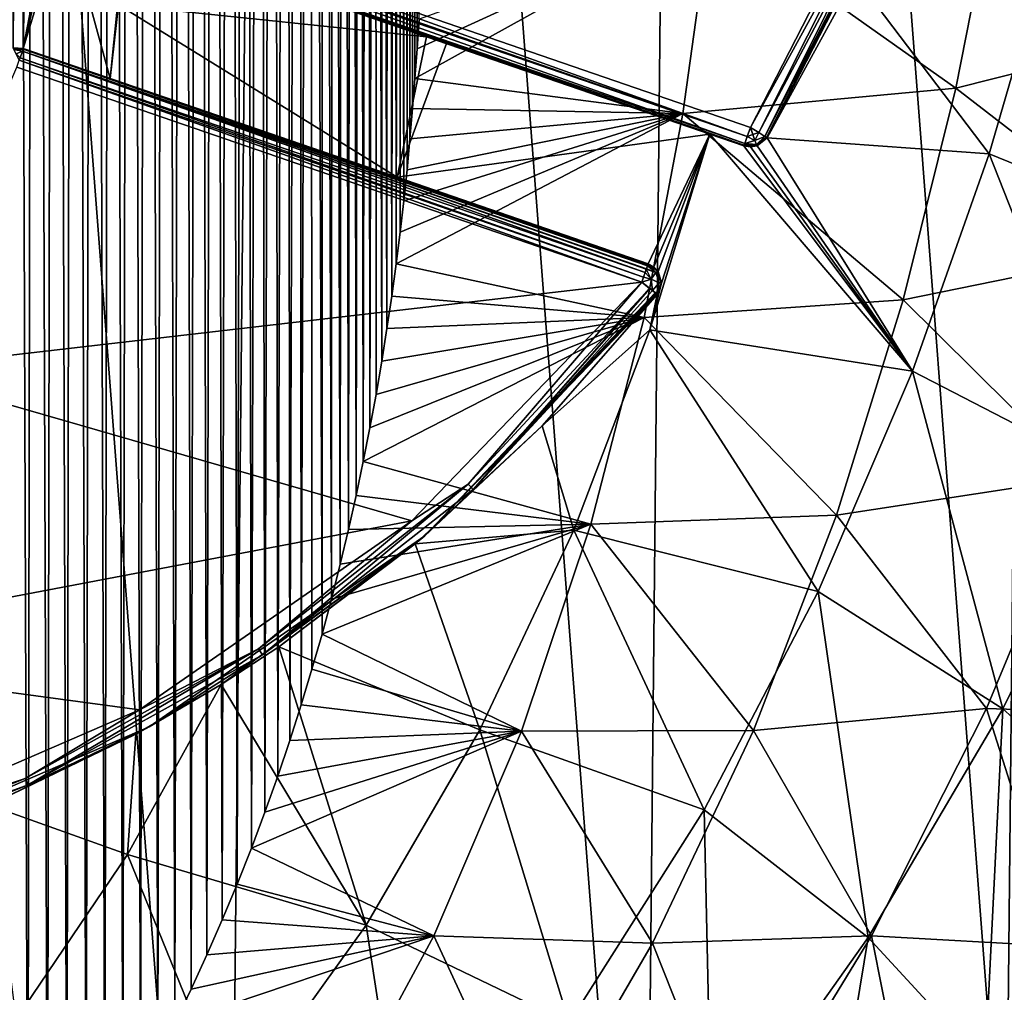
# Model space of a CAD drawing. Extents: x 0 to 500, y -78 to 1266.
# Tile 28 of 197: x 113 to 123, y -63 to -53. Entities that reach past the tile are written whole.
import ezdxf

# ---------------------------------------------------------------- set-up
doc = ezdxf.new("R2010")
doc.units = 0
doc.header["$LTSCALE"] = 65.185185
for name, color, linetype in [('277', 7, 'CONTINUOUS'), ('278', 7, 'CONTINUOUS'), ('282', 7, 'CONTINUOUS'), ('329', 7, 'CONTINUOUS'), ('330', 7, 'CONTINUOUS'), ('332', 7, 'CONTINUOUS'), ('333', 7, 'CONTINUOUS'), ('336', 7, 'CONTINUOUS'), ('348', 7, 'CONTINUOUS'), ('349', 7, 'CONTINUOUS'), ('350', 7, 'CONTINUOUS'), ('369', 7, 'CONTINUOUS'), ('370', 7, 'CONTINUOUS'), ('371', 7, 'CONTINUOUS'), ('373', 7, 'CONTINUOUS'), ('374', 7, 'CONTINUOUS'), ('377', 7, 'CONTINUOUS'), ('378', 7, 'CONTINUOUS'), ('379', 7, 'CONTINUOUS'), ('390', 7, 'CONTINUOUS'), ('403', 7, 'CONTINUOUS')]:
    doc.layers.add(name, color=color, linetype=linetype)

msp = doc.modelspace()

# ---------------------------------------------------------------- linework, layer by layer
at = {"layer": '277', "color": 7, "linetype": 'CONTINUOUS'}
for points in [[(110.198, -74.214), (114.913, -72.031), (110.763, -17.997), (110.198, -74.214)], [(114.913, -72.031), (115.434, -20.275), (110.763, -17.997), (114.913, -72.031)], [(114.913, -72.031), (119.181, -69.067), (115.434, -20.275), (114.913, -72.031)], [(119.181, -69.067), (119.641, -23.323), (115.434, -20.275), (119.181, -69.067)], [(119.181, -69.067), (122.873, -65.412), (119.641, -23.323), (119.181, -69.067)], [(122.873, -65.412), (123.259, -27.053), (119.641, -23.323), (122.873, -65.412)]]:
    msp.add_3dface(points, dxfattribs=at)
at = {"layer": '278', "color": 7, "linetype": 'CONTINUOUS'}
for points in [[(112.744, -36.803, -19), (112.846, -36.796, -19), (112.744, -53.197, -19), (112.744, -36.803, -19)], [(112.744, -53.197, -19), (112.846, -36.796, -19), (112.846, -53.204, -19), (112.744, -53.197, -19)], [(112.846, -36.796, -19), (113.14, -38.331, -19), (112.846, -53.204, -19), (112.846, -36.796, -19)], [(113.14, -38.331, -19), (113.14, -51.669, -19), (112.846, -53.204, -19), (113.14, -38.331, -19)], [(113.14, -51.669, -19), (113.186, -51.757, -19), (112.846, -53.204, -19), (113.14, -51.669, -19)], [(113.186, -51.757, -19), (113.269, -51.811, -19), (112.846, -53.204, -19), (113.186, -51.757, -19)], [(112.846, -53.204, -19), (113.269, -51.811, -19), (113.733, -53.509, -19), (112.846, -53.204, -19)], [(113.269, -51.811, -19), (113.882, -52.022, -19), (113.733, -53.509, -19), (113.269, -51.811, -19)], [(113.733, -53.509, -19), (113.882, -52.022, -19), (113.818, -52.756, -19), (113.733, -53.509, -19)]]:
    msp.add_3dface(points, dxfattribs=at)
at = {"layer": '282', "color": 7, "linetype": 'CONTINUOUS'}
for points in [[(113.818, -52.756, -19), (113.882, -52.022, -19), (116.962, -53.083, -18.677), (113.818, -52.756, -19)], [(122.703, -54.277, -16.14), (121.333, -52.471, -17.148), (123.329, -52.12, -15.954), (122.703, -54.277, -16.14)], [(122.703, -54.277, -16.14), (123.329, -52.12, -15.954), (124.967, -55.199, -14.048), (122.703, -54.277, -16.14)], [(120.435, -54.114, -17.465), (121.333, -52.471, -17.148), (122.703, -54.277, -16.14), (120.435, -54.114, -17.465)], [(113.733, -53.509, -19), (113.818, -52.756, -19), (116.662, -54.518, -18.692), (113.733, -53.509, -19)], [(113.818, -52.756, -19), (116.962, -53.083, -18.677), (116.662, -54.518, -18.692), (113.818, -52.756, -19)], [(116.962, -53.083, -18.677), (117.163, -53.152, -18.633), (116.662, -54.518, -18.692), (116.962, -53.083, -18.677)], [(117.163, -53.152, -18.633), (119.851, -54.077, -17.729), (116.662, -54.518, -18.692), (117.163, -53.152, -18.633)], [(113.733, -53.509, -19), (116.662, -54.518, -18.692), (116.559, -54.482, -18.714), (113.733, -53.509, -19)], [(116.662, -54.518, -18.692), (119.851, -54.077, -17.729), (119.223, -55.4, -17.876), (116.662, -54.518, -18.692)], [(119.223, -55.4, -17.876), (119.851, -54.077, -17.729), (119.281, -55.431, -17.85), (119.223, -55.4, -17.876)], [(119.241, -56.075, -17.802), (119.851, -54.077, -17.729), (121.92, -56.498, -16.311), (119.241, -56.075, -17.802)], [(119.851, -54.077, -17.729), (119.241, -56.075, -17.802), (119.357, -55.599, -17.803), (119.851, -54.077, -17.729)], [(119.281, -55.431, -17.85), (119.851, -54.077, -17.729), (119.325, -55.479, -17.828), (119.281, -55.431, -17.85)], [(119.325, -55.479, -17.828), (119.851, -54.077, -17.729), (119.357, -55.599, -17.803), (119.325, -55.479, -17.828)], [(119.851, -54.077, -17.729), (120.2, -54.198, -17.566), (121.92, -56.498, -16.311), (119.851, -54.077, -17.729)], [(120.335, -54.196, -17.504), (120.435, -54.114, -17.465), (121.92, -56.498, -16.311), (120.335, -54.196, -17.504)], [(121.92, -56.498, -16.311), (120.435, -54.114, -17.465), (122.703, -54.277, -16.14), (121.92, -56.498, -16.311)], [(120.2, -54.198, -17.566), (120.268, -54.208, -17.534), (121.92, -56.498, -16.311), (120.2, -54.198, -17.566)], [(120.268, -54.208, -17.534), (120.335, -54.196, -17.504), (121.92, -56.498, -16.311), (120.268, -54.208, -17.534)], [(121.92, -56.498, -16.311), (122.703, -54.277, -16.14), (124.001, -57.572, -14.344), (121.92, -56.498, -16.311)], [(122.703, -54.277, -16.14), (124.967, -55.199, -14.048), (124.001, -57.572, -14.344), (122.703, -54.277, -16.14)], [(119.357, -55.599, -17.803), (119.241, -56.075, -17.802), (119.315, -55.713, -17.809), (119.357, -55.599, -17.803)], [(119.315, -55.713, -17.809), (119.241, -56.075, -17.802), (118.14, -57.055, -18.119), (119.315, -55.713, -17.809)], [(119.241, -56.075, -17.802), (118.465, -58.119, -17.868), (118.14, -57.055, -18.119), (119.241, -56.075, -17.802)], [(118.465, -58.119, -17.868), (119.241, -56.075, -17.802), (120.958, -58.744, -16.465), (118.465, -58.119, -17.868)], [(120.958, -58.744, -16.465), (119.241, -56.075, -17.802), (121.92, -56.498, -16.311), (120.958, -58.744, -16.465)], [(120.958, -58.744, -16.465), (121.92, -56.498, -16.311), (122.84, -59.944, -14.611), (120.958, -58.744, -16.465)], [(121.92, -56.498, -16.311), (124.001, -57.572, -14.344), (122.84, -59.944, -14.611), (121.92, -56.498, -16.311)], [(118.14, -57.055, -18.119), (118.465, -58.119, -17.868), (116.844, -58.26, -18.405), (118.14, -57.055, -18.119)], [(124.001, -57.572, -14.344), (124.222, -61.18, -12.378), (122.84, -59.944, -14.611), (124.001, -57.572, -14.344)], [(118.465, -58.119, -17.868), (117.505, -60.156, -17.927), (116.844, -58.26, -18.405), (118.465, -58.119, -17.868)], [(117.505, -60.156, -17.927), (118.465, -58.119, -17.868), (119.795, -60.975, -16.602), (117.505, -60.156, -17.927)], [(119.795, -60.975, -16.602), (118.465, -58.119, -17.868), (120.958, -58.744, -16.465), (119.795, -60.975, -16.602)], [(116.844, -58.26, -18.405), (117.505, -60.156, -17.927), (115.454, -59.311, -18.649), (116.844, -58.26, -18.405)], [(119.795, -60.975, -16.602), (120.958, -58.744, -16.465), (121.466, -62.278, -14.848), (119.795, -60.975, -16.602)], [(120.958, -58.744, -16.465), (122.84, -59.944, -14.611), (121.466, -62.278, -14.848), (120.958, -58.744, -16.465)], [(115.454, -59.311, -18.649), (116.346, -62.149, -17.98), (114.866, -59.693, -18.734), (115.454, -59.311, -18.649)], [(117.505, -60.156, -17.927), (116.346, -62.149, -17.98), (115.454, -59.311, -18.649), (117.505, -60.156, -17.927)], [(114.866, -59.693, -18.734), (116.346, -62.149, -17.98), (113.91, -61.431, -18.748), (114.866, -59.693, -18.734)], [(114.866, -59.693, -18.734), (113.91, -61.431, -18.748), (113.996, -60.2, -18.838), (114.866, -59.693, -18.734)], [(122.84, -59.944, -14.611), (122.662, -63.574, -12.736), (121.466, -62.278, -14.848), (122.84, -59.944, -14.611)], [(124.222, -61.18, -12.378), (122.662, -63.574, -12.736), (122.84, -59.944, -14.611), (124.222, -61.18, -12.378)], [(116.346, -62.149, -17.98), (117.505, -60.156, -17.927), (118.416, -63.148, -16.723), (116.346, -62.149, -17.98)], [(118.416, -63.148, -16.723), (117.505, -60.156, -17.927), (119.795, -60.975, -16.602), (118.416, -63.148, -16.723)], [(113.996, -60.2, -18.838), (113.91, -61.431, -18.748), (112.498, -60.925, -18.958), (113.996, -60.2, -18.838)], [(113.91, -61.431, -18.748), (112.774, -63.109, -18.758), (112.498, -60.925, -18.958), (113.91, -61.431, -18.748)], [(118.416, -63.148, -16.723), (119.795, -60.975, -16.602), (119.871, -64.529, -15.058), (118.416, -63.148, -16.723)], [(119.795, -60.975, -16.602), (121.466, -62.278, -14.848), (119.871, -64.529, -15.058), (119.795, -60.975, -16.602)], [(124.222, -61.18, -12.378), (123.326, -64.802, -10.365), (122.662, -63.574, -12.736), (124.222, -61.18, -12.378)], [(113.91, -61.431, -18.748), (114.977, -64.058, -18.026), (112.774, -63.109, -18.758), (113.91, -61.431, -18.748)], [(116.346, -62.149, -17.98), (114.977, -64.058, -18.026), (113.91, -61.431, -18.748), (116.346, -62.149, -17.98)], [(114.977, -64.058, -18.026), (116.346, -62.149, -17.98), (116.813, -65.219, -16.83), (114.977, -64.058, -18.026)], [(116.813, -65.219, -16.83), (116.346, -62.149, -17.98), (118.416, -63.148, -16.723), (116.813, -65.219, -16.83)], [(121.466, -62.278, -14.848), (120.879, -65.857, -13.053), (119.871, -64.529, -15.058), (121.466, -62.278, -14.848)], [(122.662, -63.574, -12.736), (120.879, -65.857, -13.053), (121.466, -62.278, -14.848), (122.662, -63.574, -12.736)]]:
    msp.add_3dface(points, dxfattribs=at)
at = {"layer": '329', "color": 7, "linetype": 'CONTINUOUS'}
for points in [[(120.265, -54.008, -20), (113.334, -51.622, -20), (121.524, -51.553, -20), (120.265, -54.008, -20)], [(112.781, -53.393, -20), (119.158, -55.589, -20), (111.453, -56.481, -20), (112.781, -53.393, -20)], [(111.453, -56.481, -20), (119.158, -55.589, -20), (116.812, -58.025, -20), (111.453, -56.481, -20)], [(109.721, -59.37, -20), (111.453, -56.481, -20), (116.812, -58.025, -20), (109.721, -59.37, -20)], [(114.033, -59.952, -20), (109.721, -59.37, -20), (116.812, -58.025, -20), (114.033, -59.952, -20)], [(110.929, -61.295, -20), (109.721, -59.37, -20), (114.033, -59.952, -20), (110.929, -61.295, -20)]]:
    msp.add_3dface(points, dxfattribs=at)
at = {"layer": '330', "color": 7, "linetype": 'CONTINUOUS'}
for points in [[(112.846, -53.204, -19), (113.733, -53.509, -19), (112.846, -53.204, -19.8), (112.846, -53.204, -19)], [(113.733, -53.509, -19), (116.559, -54.482, -18.714), (112.846, -53.204, -19.8), (113.733, -53.509, -19)], [(112.846, -53.204, -19.8), (116.559, -54.482, -18.714), (119.223, -55.4, -19.8), (112.846, -53.204, -19.8)], [(116.662, -54.518, -18.692), (119.223, -55.4, -17.876), (116.559, -54.482, -18.714), (116.662, -54.518, -18.692)], [(116.559, -54.482, -18.714), (119.223, -55.4, -17.876), (119.223, -55.4, -19.8), (116.559, -54.482, -18.714)]]:
    msp.add_3dface(points, dxfattribs=at)
at = {"layer": '332', "color": 7, "linetype": 'CONTINUOUS'}
for points in [[(119.315, -55.713, -19.8), (118.14, -57.055, -18.119), (116.942, -58.177, -19.8), (119.315, -55.713, -19.8)], [(119.315, -55.713, -17.809), (118.14, -57.055, -18.119), (119.315, -55.713, -19.8), (119.315, -55.713, -17.809)], [(118.14, -57.055, -18.119), (116.844, -58.26, -18.405), (116.942, -58.177, -19.8), (118.14, -57.055, -18.119)], [(116.942, -58.177, -19.8), (114.866, -59.693, -18.734), (114.13, -60.127, -19.8), (116.942, -58.177, -19.8)], [(115.454, -59.311, -18.649), (114.866, -59.693, -18.734), (116.942, -58.177, -19.8), (115.454, -59.311, -18.649)], [(116.844, -58.26, -18.405), (115.454, -59.311, -18.649), (116.942, -58.177, -19.8), (116.844, -58.26, -18.405)], [(114.866, -59.693, -18.734), (113.996, -60.2, -18.838), (114.13, -60.127, -19.8), (114.866, -59.693, -18.734)], [(114.13, -60.127, -19.8), (112.498, -60.925, -18.958), (110.99, -61.485, -19.8), (114.13, -60.127, -19.8)], [(113.996, -60.2, -18.838), (112.498, -60.925, -18.958), (114.13, -60.127, -19.8), (113.996, -60.2, -18.838)]]:
    msp.add_3dface(points, dxfattribs=at)
at = {"layer": '333', "color": 7, "linetype": 'CONTINUOUS'}
for points in [[(121.333, -52.471, -17.148), (120.435, -54.114, -17.465), (121.709, -51.63, -19.8), (121.333, -52.471, -17.148)], [(121.709, -51.63, -19.8), (120.435, -54.114, -17.465), (120.435, -54.114, -19.8), (121.709, -51.63, -19.8)]]:
    msp.add_3dface(points, dxfattribs=at)
at = {"layer": '336', "color": 7, "linetype": 'CONTINUOUS'}
for points in [[(113.882, -52.022, -19), (113.269, -51.811, -19), (120.2, -54.198, -19.8), (113.882, -52.022, -19)], [(120.2, -54.198, -19.8), (113.269, -51.811, -19), (113.269, -51.811, -19.8), (120.2, -54.198, -19.8)], [(116.962, -53.083, -18.677), (113.882, -52.022, -19), (120.2, -54.198, -19.8), (116.962, -53.083, -18.677)], [(117.163, -53.152, -18.633), (116.962, -53.083, -18.677), (120.2, -54.198, -19.8), (117.163, -53.152, -18.633)], [(119.851, -54.077, -17.729), (117.163, -53.152, -18.633), (120.2, -54.198, -19.8), (119.851, -54.077, -17.729)], [(120.2, -54.198, -17.566), (119.851, -54.077, -17.729), (120.2, -54.198, -19.8), (120.2, -54.198, -17.566)]]:
    msp.add_3dface(points, dxfattribs=at)
at = {"layer": '348', "color": 7, "linetype": 'CONTINUOUS'}
for points in [[(120.435, -54.114, -19.8), (120.335, -54.196, -17.504), (120.332, -54.197, -19.8), (120.435, -54.114, -19.8)], [(120.435, -54.114, -17.465), (120.335, -54.196, -17.504), (120.435, -54.114, -19.8), (120.435, -54.114, -17.465)], [(120.268, -54.208, -17.534), (120.2, -54.198, -17.566), (120.332, -54.197, -19.8), (120.268, -54.208, -17.534)], [(120.2, -54.198, -17.566), (120.2, -54.198, -19.8), (120.332, -54.197, -19.8), (120.2, -54.198, -17.566)], [(120.335, -54.196, -17.504), (120.268, -54.208, -17.534), (120.332, -54.197, -19.8), (120.335, -54.196, -17.504)]]:
    msp.add_3dface(points, dxfattribs=at)
at = {"layer": '349', "color": 7, "linetype": 'CONTINUOUS'}
for points in [[(112.744, -53.197, -19), (112.846, -53.204, -19), (112.744, -53.197, -19.8), (112.744, -53.197, -19)], [(112.846, -53.204, -19), (112.846, -53.204, -19.8), (112.744, -53.197, -19.8), (112.846, -53.204, -19)]]:
    msp.add_3dface(points, dxfattribs=at)
at = {"layer": '350', "color": 7, "linetype": 'CONTINUOUS'}
for points in [[(119.223, -55.4, -17.876), (119.281, -55.431, -17.85), (119.223, -55.4, -19.8), (119.223, -55.4, -17.876)], [(119.223, -55.4, -19.8), (119.281, -55.431, -17.85), (119.322, -55.475, -19.8), (119.223, -55.4, -19.8)], [(119.281, -55.431, -17.85), (119.325, -55.479, -17.828), (119.322, -55.475, -19.8), (119.281, -55.431, -17.85)], [(119.322, -55.475, -19.8), (119.325, -55.479, -17.828), (119.358, -55.595, -19.8), (119.322, -55.475, -19.8)], [(119.325, -55.479, -17.828), (119.357, -55.599, -17.803), (119.358, -55.595, -19.8), (119.325, -55.479, -17.828)], [(119.357, -55.599, -17.803), (119.315, -55.713, -17.809), (119.358, -55.595, -19.8), (119.357, -55.599, -17.803)], [(119.315, -55.713, -17.809), (119.315, -55.713, -19.8), (119.358, -55.595, -19.8), (119.315, -55.713, -17.809)]]:
    msp.add_3dface(points, dxfattribs=at)
at = {"layer": '369', "color": 7, "linetype": 'CONTINUOUS'}
for points in [[(113.31, -51.692, -19.986), (113.334, -51.622, -20), (120.232, -54.103, -19.973), (113.31, -51.692, -19.986)], [(113.334, -51.622, -20), (120.265, -54.008, -20), (120.232, -54.103, -19.973), (113.334, -51.622, -20)], [(113.278, -51.786, -19.9), (113.302, -51.717, -19.973), (120.208, -54.172, -19.9), (113.278, -51.786, -19.9)], [(113.302, -51.717, -19.973), (113.31, -51.692, -19.986), (120.232, -54.103, -19.973), (113.302, -51.717, -19.973)], [(120.208, -54.172, -19.9), (113.302, -51.717, -19.973), (120.232, -54.103, -19.973), (120.208, -54.172, -19.9)], [(120.2, -54.198, -19.8), (113.269, -51.811, -19.8), (113.271, -51.805, -19.852), (120.2, -54.198, -19.8)], [(113.271, -51.805, -19.852), (113.278, -51.786, -19.9), (120.202, -54.191, -19.852), (113.271, -51.805, -19.852)], [(120.2, -54.198, -19.8), (113.271, -51.805, -19.852), (120.202, -54.191, -19.852), (120.2, -54.198, -19.8)], [(120.202, -54.191, -19.852), (113.278, -51.786, -19.9), (120.208, -54.172, -19.9), (120.202, -54.191, -19.852)]]:
    msp.add_3dface(points, dxfattribs=at)
at = {"layer": '370', "color": 7, "linetype": 'CONTINUOUS'}
for points in [[(120.232, -54.103, -19.973), (120.265, -54.008, -20), (120.29, -54.081, -19.985), (120.232, -54.103, -19.973)], [(120.265, -54.008, -20), (120.35, -54.061, -19.973), (120.29, -54.081, -19.985), (120.265, -54.008, -20)], [(120.208, -54.172, -19.9), (120.232, -54.103, -19.973), (120.312, -54.142, -19.941), (120.208, -54.172, -19.9)], [(120.208, -54.172, -19.9), (120.312, -54.142, -19.941), (120.327, -54.182, -19.877), (120.208, -54.172, -19.9)], [(120.232, -54.103, -19.973), (120.29, -54.081, -19.985), (120.312, -54.142, -19.941), (120.232, -54.103, -19.973)], [(120.29, -54.081, -19.985), (120.35, -54.061, -19.973), (120.312, -54.142, -19.941), (120.29, -54.081, -19.985)], [(120.35, -54.061, -19.973), (120.412, -54.1, -19.9), (120.312, -54.142, -19.941), (120.35, -54.061, -19.973)], [(120.312, -54.142, -19.941), (120.412, -54.1, -19.9), (120.327, -54.182, -19.877), (120.312, -54.142, -19.941)], [(120.412, -54.1, -19.9), (120.429, -54.11, -19.852), (120.327, -54.182, -19.877), (120.412, -54.1, -19.9)], [(120.429, -54.11, -19.852), (120.435, -54.114, -19.8), (120.327, -54.182, -19.877), (120.429, -54.11, -19.852)], [(120.435, -54.114, -19.8), (120.332, -54.197, -19.8), (120.327, -54.182, -19.877), (120.435, -54.114, -19.8)], [(120.332, -54.197, -19.8), (120.2, -54.198, -19.8), (120.202, -54.191, -19.852), (120.332, -54.197, -19.8)], [(120.202, -54.191, -19.852), (120.208, -54.172, -19.9), (120.327, -54.182, -19.877), (120.202, -54.191, -19.852)], [(120.332, -54.197, -19.8), (120.202, -54.191, -19.852), (120.327, -54.182, -19.877), (120.332, -54.197, -19.8)]]:
    msp.add_3dface(points, dxfattribs=at)
at = {"layer": '371', "color": 7, "linetype": 'CONTINUOUS'}
for points in [[(120.265, -54.008, -20), (121.524, -51.553, -20), (121.595, -51.583, -19.985), (120.265, -54.008, -20)], [(120.35, -54.061, -19.973), (120.265, -54.008, -20), (121.595, -51.583, -19.985), (120.35, -54.061, -19.973)], [(120.35, -54.061, -19.973), (121.595, -51.583, -19.985), (121.654, -51.608, -19.941), (120.35, -54.061, -19.973)], [(120.412, -54.1, -19.9), (120.35, -54.061, -19.973), (121.654, -51.608, -19.941), (120.412, -54.1, -19.9)], [(120.412, -54.1, -19.9), (121.654, -51.608, -19.941), (121.695, -51.624, -19.877), (120.412, -54.1, -19.9)], [(120.429, -54.11, -19.852), (120.412, -54.1, -19.9), (121.695, -51.624, -19.877), (120.429, -54.11, -19.852)], [(121.709, -51.63, -19.8), (120.429, -54.11, -19.852), (121.695, -51.624, -19.877), (121.709, -51.63, -19.8)], [(121.709, -51.63, -19.8), (120.435, -54.114, -19.8), (120.429, -54.11, -19.852), (121.709, -51.63, -19.8)]]:
    msp.add_3dface(points, dxfattribs=at)
at = {"layer": '373', "color": 7, "linetype": 'CONTINUOUS'}
for points in [[(112.838, -53.229, -19.9), (119.191, -55.491, -19.971), (112.814, -53.299, -19.973), (112.838, -53.229, -19.9)], [(112.844, -53.21, -19.852), (119.215, -55.422, -19.894), (112.838, -53.229, -19.9), (112.844, -53.21, -19.852)], [(119.203, -55.456, -19.942), (119.191, -55.491, -19.971), (112.838, -53.229, -19.9), (119.203, -55.456, -19.942)], [(119.205, -55.451, -19.937), (119.203, -55.456, -19.942), (112.838, -53.229, -19.9), (119.205, -55.451, -19.937)], [(119.215, -55.422, -19.894), (119.205, -55.451, -19.937), (112.838, -53.229, -19.9), (119.215, -55.422, -19.894)], [(112.846, -53.204, -19.8), (119.219, -55.411, -19.867), (112.844, -53.21, -19.852), (112.846, -53.204, -19.8)], [(119.219, -55.411, -19.867), (119.215, -55.422, -19.894), (112.844, -53.21, -19.852), (119.219, -55.411, -19.867)], [(112.846, -53.204, -19.8), (119.223, -55.4, -19.8), (119.219, -55.411, -19.867), (112.846, -53.204, -19.8)], [(119.158, -55.589, -20), (112.781, -53.393, -20), (112.805, -53.323, -19.986), (119.158, -55.589, -20)], [(112.814, -53.299, -19.973), (119.175, -55.538, -19.993), (112.805, -53.323, -19.986), (112.814, -53.299, -19.973)], [(119.175, -55.538, -19.993), (119.158, -55.589, -20), (112.805, -53.323, -19.986), (119.175, -55.538, -19.993)], [(119.191, -55.491, -19.971), (119.175, -55.538, -19.993), (112.814, -53.299, -19.973), (119.191, -55.491, -19.971)]]:
    msp.add_3dface(points, dxfattribs=at)
at = {"layer": '374', "color": 7, "linetype": 'CONTINUOUS'}
for points in [[(112.744, -53.197, -19.8), (112.846, -53.204, -19.8), (112.844, -53.21, -19.852), (112.744, -53.197, -19.8)], [(112.744, -53.197, -19.8), (112.844, -53.21, -19.852), (112.751, -53.213, -19.881), (112.744, -53.197, -19.8)], [(112.844, -53.21, -19.852), (112.838, -53.229, -19.9), (112.751, -53.213, -19.881), (112.844, -53.21, -19.852)], [(112.838, -53.229, -19.9), (112.773, -53.257, -19.946), (112.751, -53.213, -19.881), (112.838, -53.229, -19.9)], [(112.838, -53.229, -19.9), (112.814, -53.299, -19.973), (112.773, -53.257, -19.946), (112.838, -53.229, -19.9)], [(112.814, -53.299, -19.973), (112.805, -53.323, -19.986), (112.773, -53.257, -19.946), (112.814, -53.299, -19.973)]]:
    msp.add_3dface(points, dxfattribs=at)
at = {"layer": '377', "color": 7, "linetype": 'CONTINUOUS'}
for points in [[(116.812, -58.025, -20), (119.158, -55.589, -20), (117.387, -57.649, -19.973), (116.812, -58.025, -20)], [(117.387, -57.649, -19.973), (119.158, -55.589, -20), (119.236, -55.651, -19.973), (117.387, -57.649, -19.973)], [(117.387, -57.649, -19.973), (119.236, -55.651, -19.973), (117.437, -57.703, -19.9), (117.387, -57.649, -19.973)], [(117.437, -57.703, -19.9), (119.236, -55.651, -19.973), (119.239, -55.653, -19.971), (117.437, -57.703, -19.9)], [(119.265, -55.673, -19.946), (117.437, -57.703, -19.9), (119.239, -55.653, -19.971), (119.265, -55.673, -19.946)], [(116.942, -58.177, -19.8), (117.437, -57.703, -19.9), (119.294, -55.696, -19.9), (116.942, -58.177, -19.8)], [(116.942, -58.177, -19.8), (119.294, -55.696, -19.9), (119.297, -55.698, -19.894), (116.942, -58.177, -19.8)], [(119.306, -55.705, -19.867), (116.942, -58.177, -19.8), (119.297, -55.698, -19.894), (119.306, -55.705, -19.867)], [(119.315, -55.713, -19.8), (116.942, -58.177, -19.8), (119.306, -55.705, -19.867), (119.315, -55.713, -19.8)], [(119.294, -55.696, -19.9), (117.437, -57.703, -19.9), (119.265, -55.673, -19.946), (119.294, -55.696, -19.9)], [(115.245, -59.331, -19.973), (116.812, -58.025, -20), (117.387, -57.649, -19.973), (115.245, -59.331, -19.973)], [(115.245, -59.331, -19.973), (117.387, -57.649, -19.973), (115.286, -59.392, -19.9), (115.245, -59.331, -19.973)], [(115.286, -59.392, -19.9), (117.387, -57.649, -19.973), (117.437, -57.703, -19.9), (115.286, -59.392, -19.9)], [(116.942, -58.177, -19.8), (115.286, -59.392, -19.9), (117.437, -57.703, -19.9), (116.942, -58.177, -19.8)], [(114.033, -59.952, -20), (116.812, -58.025, -20), (115.245, -59.331, -19.973), (114.033, -59.952, -20)], [(116.942, -58.177, -19.8), (114.13, -60.127, -19.8), (115.286, -59.392, -19.9), (116.942, -58.177, -19.8)], [(112.865, -60.654, -19.973), (114.033, -59.952, -20), (115.245, -59.331, -19.973), (112.865, -60.654, -19.973)], [(112.865, -60.654, -19.973), (115.245, -59.331, -19.973), (112.896, -60.72, -19.9), (112.865, -60.654, -19.973)], [(112.896, -60.72, -19.9), (115.245, -59.331, -19.973), (115.286, -59.392, -19.9), (112.896, -60.72, -19.9)], [(114.13, -60.127, -19.8), (112.896, -60.72, -19.9), (115.286, -59.392, -19.9), (114.13, -60.127, -19.8)], [(110.929, -61.295, -20), (114.033, -59.952, -20), (112.865, -60.654, -19.973), (110.929, -61.295, -20)], [(114.13, -60.127, -19.8), (110.99, -61.485, -19.8), (112.896, -60.72, -19.9), (114.13, -60.127, -19.8)], [(110.307, -61.584, -19.973), (110.929, -61.295, -20), (112.865, -60.654, -19.973), (110.307, -61.584, -19.973)], [(110.307, -61.584, -19.973), (112.865, -60.654, -19.973), (110.326, -61.655, -19.9), (110.307, -61.584, -19.973)], [(110.326, -61.655, -19.9), (112.865, -60.654, -19.973), (112.896, -60.72, -19.9), (110.326, -61.655, -19.9)], [(110.99, -61.485, -19.8), (110.326, -61.655, -19.9), (112.896, -60.72, -19.9), (110.99, -61.485, -19.8)]]:
    msp.add_3dface(points, dxfattribs=at)
at = {"layer": '378', "color": 7, "linetype": 'CONTINUOUS'}
for points in [[(119.191, -55.491, -19.971), (119.203, -55.456, -19.942), (119.253, -55.557, -19.973), (119.191, -55.491, -19.971)], [(119.203, -55.456, -19.942), (119.205, -55.451, -19.937), (119.302, -55.488, -19.896), (119.203, -55.456, -19.942)], [(119.203, -55.456, -19.942), (119.302, -55.488, -19.896), (119.253, -55.557, -19.973), (119.203, -55.456, -19.942)], [(119.205, -55.451, -19.937), (119.215, -55.422, -19.894), (119.302, -55.488, -19.896), (119.205, -55.451, -19.937)], [(119.215, -55.422, -19.894), (119.219, -55.411, -19.867), (119.302, -55.488, -19.896), (119.215, -55.422, -19.894)], [(119.223, -55.4, -19.8), (119.322, -55.475, -19.8), (119.219, -55.411, -19.867), (119.223, -55.4, -19.8)], [(119.219, -55.411, -19.867), (119.322, -55.475, -19.8), (119.302, -55.488, -19.896), (119.219, -55.411, -19.867)], [(119.158, -55.589, -20), (119.175, -55.538, -19.993), (119.253, -55.557, -19.973), (119.158, -55.589, -20)], [(119.265, -55.673, -19.946), (119.158, -55.589, -20), (119.253, -55.557, -19.973), (119.265, -55.673, -19.946)], [(119.175, -55.538, -19.993), (119.191, -55.491, -19.971), (119.253, -55.557, -19.973), (119.175, -55.538, -19.993)], [(119.302, -55.488, -19.896), (119.333, -55.595, -19.896), (119.253, -55.557, -19.973), (119.302, -55.488, -19.896)], [(119.333, -55.595, -19.896), (119.265, -55.673, -19.946), (119.253, -55.557, -19.973), (119.333, -55.595, -19.896)], [(119.322, -55.475, -19.8), (119.358, -55.595, -19.8), (119.302, -55.488, -19.896), (119.322, -55.475, -19.8)], [(119.302, -55.488, -19.896), (119.358, -55.595, -19.8), (119.333, -55.595, -19.896), (119.302, -55.488, -19.896)], [(119.236, -55.651, -19.973), (119.158, -55.589, -20), (119.265, -55.673, -19.946), (119.236, -55.651, -19.973)], [(119.236, -55.651, -19.973), (119.265, -55.673, -19.946), (119.239, -55.653, -19.971), (119.236, -55.651, -19.973)], [(119.306, -55.705, -19.867), (119.265, -55.673, -19.946), (119.333, -55.595, -19.896), (119.306, -55.705, -19.867)], [(119.358, -55.595, -19.8), (119.315, -55.713, -19.8), (119.306, -55.705, -19.867), (119.358, -55.595, -19.8)], [(119.358, -55.595, -19.8), (119.306, -55.705, -19.867), (119.333, -55.595, -19.896), (119.358, -55.595, -19.8)], [(119.294, -55.696, -19.9), (119.265, -55.673, -19.946), (119.306, -55.705, -19.867), (119.294, -55.696, -19.9)], [(119.294, -55.696, -19.9), (119.306, -55.705, -19.867), (119.297, -55.698, -19.894), (119.294, -55.696, -19.9)]]:
    msp.add_3dface(points, dxfattribs=at)
at = {"layer": '379', "color": 7, "linetype": 'CONTINUOUS'}
for points in [[(112.891, -65.707, 20), (112.752, -25.783, 20), (112.685, -66, 20), (112.891, -65.707, 20)], [(112.958, -26.07, 20), (112.752, -25.783, 20), (112.891, -65.707, 20), (112.958, -26.07, 20)], [(113.094, -65.408, 20), (112.958, -26.07, 20), (112.891, -65.707, 20), (113.094, -65.408, 20)], [(113.161, -26.362, 20), (112.958, -26.07, 20), (113.094, -65.408, 20), (113.161, -26.362, 20)], [(113.292, -65.103, 20), (113.161, -26.362, 20), (113.094, -65.408, 20), (113.292, -65.103, 20)], [(113.36, -26.661, 20), (113.161, -26.362, 20), (113.292, -65.103, 20), (113.36, -26.661, 20)], [(113.487, -64.792, 20), (113.36, -26.661, 20), (113.292, -65.103, 20), (113.487, -64.792, 20)], [(113.555, -26.966, 20), (113.36, -26.661, 20), (113.487, -64.792, 20), (113.555, -26.966, 20)], [(113.677, -64.476, 20), (113.555, -26.966, 20), (113.487, -64.792, 20), (113.677, -64.476, 20)], [(113.745, -27.276, 20), (113.555, -26.966, 20), (113.677, -64.476, 20), (113.745, -27.276, 20)], [(113.862, -64.153, 20), (113.745, -27.276, 20), (113.677, -64.476, 20), (113.862, -64.153, 20)], [(113.932, -27.593, 20), (113.745, -27.276, 20), (113.862, -64.153, 20), (113.932, -27.593, 20)], [(114.043, -63.825, 20), (113.932, -27.593, 20), (113.862, -64.153, 20), (114.043, -63.825, 20)], [(114.114, -27.915, 20), (113.932, -27.593, 20), (114.043, -63.825, 20), (114.114, -27.915, 20)], [(114.22, -63.49, 20), (114.114, -27.915, 20), (114.043, -63.825, 20), (114.22, -63.49, 20)], [(114.291, -28.243, 20), (114.114, -27.915, 20), (114.22, -63.49, 20), (114.291, -28.243, 20)], [(114.391, -63.15, 20), (114.291, -28.243, 20), (114.22, -63.49, 20), (114.391, -63.15, 20)], [(114.464, -28.577, 20), (114.291, -28.243, 20), (114.391, -63.15, 20), (114.464, -28.577, 20)], [(114.558, -62.804, 20), (114.464, -28.577, 20), (114.391, -63.15, 20), (114.558, -62.804, 20)], [(114.632, -28.917, 20), (114.464, -28.577, 20), (114.558, -62.804, 20), (114.632, -28.917, 20)], [(114.72, -62.452, 20), (114.632, -28.917, 20), (114.558, -62.804, 20), (114.72, -62.452, 20)], [(114.795, -29.263, 20), (114.632, -28.917, 20), (114.72, -62.452, 20), (114.795, -29.263, 20)], [(114.877, -62.095, 20), (114.795, -29.263, 20), (114.72, -62.452, 20), (114.877, -62.095, 20)], [(114.953, -29.614, 20), (114.795, -29.263, 20), (114.877, -62.095, 20), (114.953, -29.614, 20)], [(115.028, -61.731, 20), (114.953, -29.614, 20), (114.877, -62.095, 20), (115.028, -61.731, 20)], [(115.106, -29.972, 20), (114.953, -29.614, 20), (115.028, -61.731, 20), (115.106, -29.972, 20)], [(115.174, -61.364, 20), (115.106, -29.972, 20), (115.028, -61.731, 20), (115.174, -61.364, 20)], [(115.255, -30.336, 20), (115.106, -29.972, 20), (115.174, -61.364, 20), (115.255, -30.336, 20)], [(115.312, -60.996, 20), (115.255, -30.336, 20), (115.174, -61.364, 20), (115.312, -60.996, 20)], [(115.397, -30.704, 20), (115.255, -30.336, 20), (115.312, -60.996, 20), (115.397, -30.704, 20)], [(115.443, -60.63, 20), (115.397, -30.704, 20), (115.312, -60.996, 20), (115.443, -60.63, 20)], [(115.533, -31.075, 20), (115.397, -30.704, 20), (115.443, -60.63, 20), (115.533, -31.075, 20)], [(115.566, -60.265, 20), (115.533, -31.075, 20), (115.443, -60.63, 20), (115.566, -60.265, 20)], [(115.661, -31.445, 20), (115.533, -31.075, 20), (115.566, -60.265, 20), (115.661, -31.445, 20)], [(115.683, -59.901, 20), (115.661, -31.445, 20), (115.566, -60.265, 20), (115.683, -59.901, 20)], [(115.782, -31.813, 20), (115.661, -31.445, 20), (115.683, -59.901, 20), (115.782, -31.813, 20)], [(115.792, -59.539, 20), (115.782, -31.813, 20), (115.683, -59.901, 20), (115.792, -59.539, 20)], [(115.895, -32.18, 20), (115.782, -31.813, 20), (115.895, -59.179, 20), (115.895, -32.18, 20)], [(115.895, -59.179, 20), (115.782, -31.813, 20), (115.792, -59.539, 20), (115.895, -59.179, 20)], [(116.002, -32.546, 20), (115.895, -32.18, 20), (115.991, -58.822, 20), (116.002, -32.546, 20)], [(115.991, -58.822, 20), (115.895, -32.18, 20), (115.895, -59.179, 20), (115.991, -58.822, 20)], [(116.081, -58.467, 20), (116.002, -32.546, 20), (115.991, -58.822, 20), (116.081, -58.467, 20)], [(116.102, -32.909, 20), (116.002, -32.546, 20), (116.081, -58.467, 20), (116.102, -32.909, 20)], [(116.165, -58.114, 20), (116.102, -32.909, 20), (116.081, -58.467, 20), (116.165, -58.114, 20)], [(116.195, -33.27, 20), (116.102, -32.909, 20), (116.165, -58.114, 20), (116.195, -33.27, 20)], [(116.244, -57.765, 20), (116.195, -33.27, 20), (116.165, -58.114, 20), (116.244, -57.765, 20)], [(116.282, -33.629, 20), (116.195, -33.27, 20), (116.244, -57.765, 20), (116.282, -33.629, 20)], [(116.316, -57.418, 20), (116.282, -33.629, 20), (116.244, -57.765, 20), (116.316, -57.418, 20)], [(116.362, -33.985, 20), (116.282, -33.629, 20), (116.316, -57.418, 20), (116.362, -33.985, 20)], [(116.384, -57.074, 20), (116.362, -33.985, 20), (116.316, -57.418, 20), (116.384, -57.074, 20)], [(116.437, -34.339, 20), (116.362, -33.985, 20), (116.384, -57.074, 20), (116.437, -34.339, 20)], [(116.446, -56.733, 20), (116.437, -34.339, 20), (116.384, -57.074, 20), (116.446, -56.733, 20)], [(116.506, -34.689, 20), (116.437, -34.339, 20), (116.504, -56.395, 20), (116.506, -34.689, 20)], [(116.504, -56.395, 20), (116.437, -34.339, 20), (116.446, -56.733, 20), (116.504, -56.395, 20)], [(116.557, -56.061, 20), (116.506, -34.689, 20), (116.504, -56.395, 20), (116.557, -56.061, 20)], [(116.57, -35.036, 20), (116.506, -34.689, 20), (116.557, -56.061, 20), (116.57, -35.036, 20)], [(116.606, -55.73, 20), (116.57, -35.036, 20), (116.557, -56.061, 20), (116.606, -55.73, 20)], [(116.629, -35.38, 20), (116.57, -35.036, 20), (116.606, -55.73, 20), (116.629, -35.38, 20)], [(116.65, -55.402, 20), (116.629, -35.38, 20), (116.606, -55.73, 20), (116.65, -55.402, 20)], [(116.683, -35.721, 20), (116.629, -35.38, 20), (116.65, -55.402, 20), (116.683, -35.721, 20)], [(116.691, -55.078, 20), (116.683, -35.721, 20), (116.65, -55.402, 20), (116.691, -55.078, 20)], [(116.732, -36.059, 20), (116.683, -35.721, 20), (116.728, -54.757, 20), (116.732, -36.059, 20)], [(116.728, -54.757, 20), (116.683, -35.721, 20), (116.691, -55.078, 20), (116.728, -54.757, 20)], [(116.762, -54.44, 20), (116.732, -36.059, 20), (116.728, -54.757, 20), (116.762, -54.44, 20)], [(116.777, -36.393, 20), (116.732, -36.059, 20), (116.762, -54.44, 20), (116.777, -36.393, 20)], [(116.792, -54.126, 20), (116.777, -36.393, 20), (116.762, -54.44, 20), (116.792, -54.126, 20)], [(116.817, -36.723, 20), (116.777, -36.393, 20), (116.792, -54.126, 20), (116.817, -36.723, 20)], [(116.819, -53.816, 20), (116.817, -36.723, 20), (116.792, -54.126, 20), (116.819, -53.816, 20)], [(116.854, -37.051, 20), (116.817, -36.723, 20), (116.843, -53.509, 20), (116.854, -37.051, 20)], [(116.843, -53.509, 20), (116.817, -36.723, 20), (116.819, -53.816, 20), (116.843, -53.509, 20)], [(116.865, -53.205, 20), (116.854, -37.051, 20), (116.843, -53.509, 20), (116.865, -53.205, 20)], [(116.885, -52.905, 20), (116.854, -37.051, 20), (116.865, -53.205, 20), (116.885, -52.905, 20)]]:
    msp.add_3dface(points, dxfattribs=at)
at = {"layer": '390', "color": 7, "linetype": 'CONTINUOUS'}
for points in [[(125.615, -50.655, 17.144), (122.776, -51.503, 18.757), (125.114, -52.914, 17.333), (125.615, -50.655, 17.144)], [(122.776, -51.503, 18.757), (119.86, -51.836, 19.695), (122.362, -53.607, 18.843), (122.776, -51.503, 18.757)], [(122.776, -51.503, 18.757), (122.362, -53.607, 18.843), (125.114, -52.914, 17.333), (122.776, -51.503, 18.757)], [(116.865, -53.205, 20), (116.843, -53.509, 20), (119.86, -51.836, 19.695), (116.865, -53.205, 20)], [(119.86, -51.836, 19.695), (116.843, -53.509, 20), (119.577, -53.866, 19.717), (119.86, -51.836, 19.695)], [(116.885, -52.905, 20), (116.865, -53.205, 20), (119.86, -51.836, 19.695), (116.885, -52.905, 20)], [(119.86, -51.836, 19.695), (119.577, -53.866, 19.717), (122.362, -53.607, 18.843), (119.86, -51.836, 19.695)], [(125.114, -52.914, 17.333), (122.362, -53.607, 18.843), (124.463, -55.23, 17.527), (125.114, -52.914, 17.333)], [(116.843, -53.509, 20), (116.819, -53.816, 20), (119.577, -53.866, 19.717), (116.843, -53.509, 20)], [(122.362, -53.607, 18.843), (119.577, -53.866, 19.717), (121.824, -55.77, 18.927), (122.362, -53.607, 18.843)], [(122.362, -53.607, 18.843), (121.824, -55.77, 18.927), (124.463, -55.23, 17.527), (122.362, -53.607, 18.843)], [(116.819, -53.816, 20), (116.792, -54.126, 20), (119.577, -53.866, 19.717), (116.819, -53.816, 20)], [(116.691, -55.078, 20), (116.65, -55.402, 20), (119.577, -53.866, 19.717), (116.691, -55.078, 20)], [(119.577, -53.866, 19.717), (116.65, -55.402, 20), (119.18, -55.947, 19.738), (119.577, -53.866, 19.717)], [(116.728, -54.757, 20), (116.691, -55.078, 20), (119.577, -53.866, 19.717), (116.728, -54.757, 20)], [(116.762, -54.44, 20), (116.728, -54.757, 20), (119.577, -53.866, 19.717), (116.762, -54.44, 20)], [(116.792, -54.126, 20), (116.762, -54.44, 20), (119.577, -53.866, 19.717), (116.792, -54.126, 20)], [(119.577, -53.866, 19.717), (119.18, -55.947, 19.738), (121.824, -55.77, 18.927), (119.577, -53.866, 19.717)], [(124.463, -55.23, 17.527), (121.824, -55.77, 18.927), (123.655, -57.583, 17.712), (124.463, -55.23, 17.527)], [(116.65, -55.402, 20), (116.606, -55.73, 20), (119.18, -55.947, 19.738), (116.65, -55.402, 20)], [(116.606, -55.73, 20), (116.557, -56.061, 20), (119.18, -55.947, 19.738), (116.606, -55.73, 20)], [(121.824, -55.77, 18.927), (119.18, -55.947, 19.738), (121.143, -57.967, 19.006), (121.824, -55.77, 18.927)], [(121.824, -55.77, 18.927), (121.143, -57.967, 19.006), (123.655, -57.583, 17.712), (121.824, -55.77, 18.927)], [(116.384, -57.074, 20), (116.316, -57.418, 20), (119.18, -55.947, 19.738), (116.384, -57.074, 20)], [(119.18, -55.947, 19.738), (116.316, -57.418, 20), (118.639, -58.058, 19.758), (119.18, -55.947, 19.738)], [(116.446, -56.733, 20), (116.384, -57.074, 20), (119.18, -55.947, 19.738), (116.446, -56.733, 20)], [(116.504, -56.395, 20), (116.446, -56.733, 20), (119.18, -55.947, 19.738), (116.504, -56.395, 20)], [(116.557, -56.061, 20), (116.504, -56.395, 20), (119.18, -55.947, 19.738), (116.557, -56.061, 20)], [(119.18, -55.947, 19.738), (118.639, -58.058, 19.758), (121.143, -57.967, 19.006), (119.18, -55.947, 19.738)], [(116.316, -57.418, 20), (116.244, -57.765, 20), (118.639, -58.058, 19.758), (116.316, -57.418, 20)], [(123.655, -57.583, 17.712), (121.143, -57.967, 19.006), (122.673, -59.938, 17.885), (123.655, -57.583, 17.712)], [(123.655, -57.583, 17.712), (122.673, -59.938, 17.885), (124.715, -60.006, 16.229), (123.655, -57.583, 17.712)], [(116.244, -57.765, 20), (116.165, -58.114, 20), (118.639, -58.058, 19.758), (116.244, -57.765, 20)], [(121.143, -57.967, 19.006), (118.639, -58.058, 19.758), (120.297, -60.165, 19.08), (121.143, -57.967, 19.006)], [(121.143, -57.967, 19.006), (120.297, -60.165, 19.08), (122.673, -59.938, 17.885), (121.143, -57.967, 19.006)], [(115.991, -58.822, 20), (115.895, -59.179, 20), (118.639, -58.058, 19.758), (115.991, -58.822, 20)], [(118.639, -58.058, 19.758), (115.895, -59.179, 20), (117.931, -60.171, 19.776), (118.639, -58.058, 19.758)], [(116.081, -58.467, 20), (115.991, -58.822, 20), (118.639, -58.058, 19.758), (116.081, -58.467, 20)], [(116.165, -58.114, 20), (116.081, -58.467, 20), (118.639, -58.058, 19.758), (116.165, -58.114, 20)], [(118.639, -58.058, 19.758), (117.931, -60.171, 19.776), (120.297, -60.165, 19.08), (118.639, -58.058, 19.758)], [(115.895, -59.179, 20), (115.792, -59.539, 20), (117.931, -60.171, 19.776), (115.895, -59.179, 20)], [(115.792, -59.539, 20), (115.683, -59.901, 20), (117.931, -60.171, 19.776), (115.792, -59.539, 20)], [(115.683, -59.901, 20), (115.566, -60.265, 20), (117.931, -60.171, 19.776), (115.683, -59.901, 20)], [(122.673, -59.938, 17.885), (120.297, -60.165, 19.08), (121.501, -62.258, 18.046), (122.673, -59.938, 17.885)], [(122.673, -59.938, 17.885), (121.501, -62.258, 18.046), (123.442, -62.37, 16.511), (122.673, -59.938, 17.885)], [(124.715, -60.006, 16.229), (122.673, -59.938, 17.885), (123.442, -62.37, 16.511), (124.715, -60.006, 16.229)], [(115.312, -60.996, 20), (115.174, -61.364, 20), (117.931, -60.171, 19.776), (115.312, -60.996, 20)], [(117.931, -60.171, 19.776), (115.174, -61.364, 20), (117.036, -62.259, 19.793), (117.931, -60.171, 19.776)], [(115.443, -60.63, 20), (115.312, -60.996, 20), (117.931, -60.171, 19.776), (115.443, -60.63, 20)], [(115.566, -60.265, 20), (115.443, -60.63, 20), (117.931, -60.171, 19.776), (115.566, -60.265, 20)], [(117.931, -60.171, 19.776), (117.036, -62.259, 19.793), (119.268, -62.333, 19.149), (117.931, -60.171, 19.776)], [(120.297, -60.165, 19.08), (117.931, -60.171, 19.776), (119.268, -62.333, 19.149), (120.297, -60.165, 19.08)], [(120.297, -60.165, 19.08), (119.268, -62.333, 19.149), (121.501, -62.258, 18.046), (120.297, -60.165, 19.08)], [(115.174, -61.364, 20), (115.028, -61.731, 20), (117.036, -62.259, 19.793), (115.174, -61.364, 20)], [(115.028, -61.731, 20), (114.877, -62.095, 20), (117.036, -62.259, 19.793), (115.028, -61.731, 20)], [(114.877, -62.095, 20), (114.72, -62.452, 20), (117.036, -62.259, 19.793), (114.877, -62.095, 20)], [(114.558, -62.804, 20), (114.391, -63.15, 20), (117.036, -62.259, 19.793), (114.558, -62.804, 20)], [(117.036, -62.259, 19.793), (114.391, -63.15, 20), (115.94, -64.29, 19.809), (117.036, -62.259, 19.793)], [(114.72, -62.452, 20), (114.558, -62.804, 20), (117.036, -62.259, 19.793), (114.72, -62.452, 20)], [(117.036, -62.259, 19.793), (115.94, -64.29, 19.809), (118.046, -64.439, 19.213), (117.036, -62.259, 19.793)], [(119.268, -62.333, 19.149), (117.036, -62.259, 19.793), (118.046, -64.439, 19.213), (119.268, -62.333, 19.149)], [(121.501, -62.258, 18.046), (119.268, -62.333, 19.149), (120.129, -64.507, 18.196), (121.501, -62.258, 18.046)], [(121.501, -62.258, 18.046), (120.129, -64.507, 18.196), (121.977, -64.655, 16.774), (121.501, -62.258, 18.046)], [(123.442, -62.37, 16.511), (121.501, -62.258, 18.046), (121.977, -64.655, 16.774), (123.442, -62.37, 16.511)], [(119.268, -62.333, 19.149), (118.046, -64.439, 19.213), (120.129, -64.507, 18.196), (119.268, -62.333, 19.149)], [(123.442, -62.37, 16.511), (121.977, -64.655, 16.774), (123.602, -64.713, 14.966), (123.442, -62.37, 16.511)]]:
    msp.add_3dface(points, dxfattribs=at)
at = {"layer": '403', "color": 7, "linetype": 'CONTINUOUS'}
for points in [[(110.763, -17.997), (114.913, -72.031), (110.197, -74.214), (110.763, -17.997)], [(110.763, -17.997), (115.434, -20.275), (114.913, -72.031), (110.763, -17.997)], [(115.434, -20.275), (119.181, -69.067), (114.913, -72.031), (115.434, -20.275)], [(115.434, -20.275), (119.641, -23.323), (119.181, -69.067), (115.434, -20.275)], [(119.641, -23.323), (122.873, -65.412), (119.181, -69.067), (119.641, -23.323)], [(119.641, -23.323), (123.259, -27.053), (122.873, -65.412), (119.641, -23.323)]]:
    msp.add_3dface(points, dxfattribs=at)

doc.saveas('drawing.dxf')
